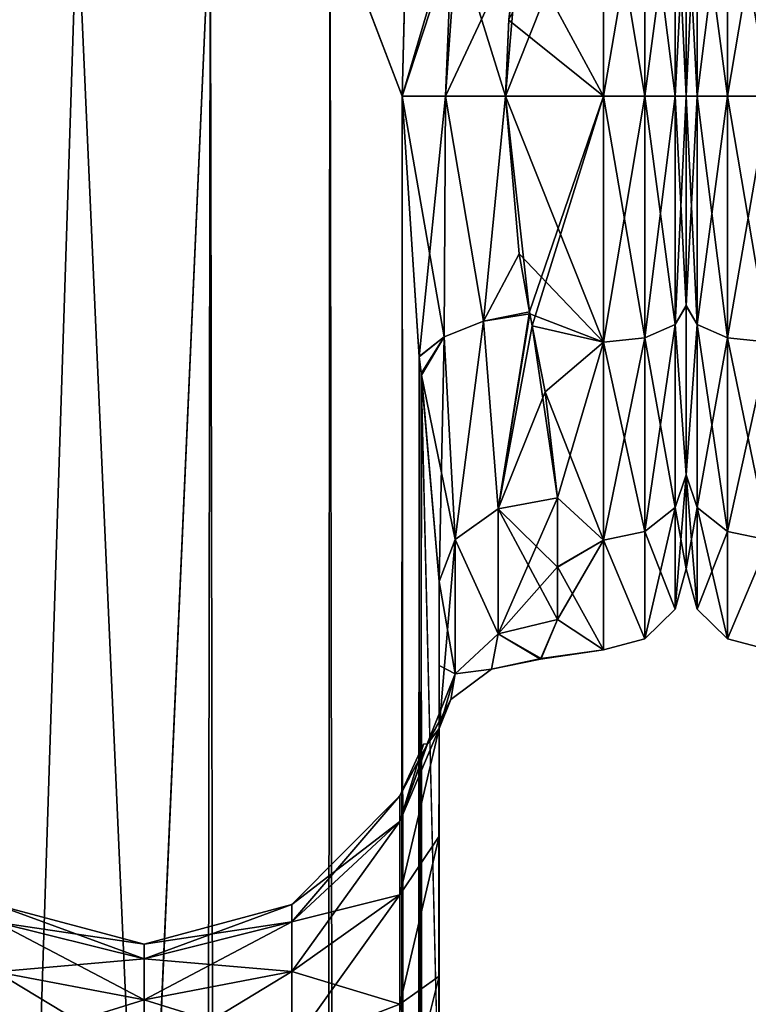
# Model space of a CAD drawing. Extents: x -23 to 700, y -1800 to 0.
# Tile 130 of 196: x 18 to 49, y -66 to -25. Entities that reach past the tile are written whole.
import ezdxf

# ---------------------------------------------------------------- set-up
doc = ezdxf.new("R2010")
doc.units = 0
doc.header["$LTSCALE"] = 21.316181
for name, color, linetype in [('1065', 7, 'CONTINUOUS'), ('1067', 7, 'CONTINUOUS'), ('1068', 7, 'CONTINUOUS'), ('1069', 7, 'CONTINUOUS'), ('1070', 7, 'CONTINUOUS'), ('1071', 7, 'CONTINUOUS'), ('1072', 7, 'CONTINUOUS'), ('1076', 7, 'CONTINUOUS'), ('1077', 7, 'CONTINUOUS'), ('1111', 7, 'CONTINUOUS'), ('1112', 7, 'CONTINUOUS'), ('1113', 7, 'CONTINUOUS'), ('1114', 7, 'CONTINUOUS'), ('1115', 7, 'CONTINUOUS'), ('1116', 7, 'CONTINUOUS'), ('1117', 7, 'CONTINUOUS'), ('14', 7, 'CONTINUOUS'), ('19', 7, 'CONTINUOUS'), ('20', 7, 'CONTINUOUS')]:
    doc.layers.add(name, color=color, linetype=linetype)

msp = doc.modelspace()

# ---------------------------------------------------------------- linework, layer by layer
at = {"layer": '1065', "linetype": 'CONTINUOUS'}
for points in [[(35.55, -71.85, -20.5), (35.55, -48.512, -20.5), (35.55, -65.205, -19.392), (35.55, -71.85, -20.5)], [(35.55, -65.205, -19.392), (35.55, -48.512, -20.5), (35.55, -52.028, -16.237), (35.55, -65.205, -19.392)], [(35.55, -48.512, 20.5), (35.55, -71.85, 20.5), (35.55, -65.2, 19.39), (35.55, -48.512, 20.5)], [(35.55, -52.061, 16.188), (35.55, -48.512, 20.5), (35.55, -59.279, 16.192), (35.55, -52.061, 16.188)], [(35.55, -59.279, 16.192), (35.55, -48.512, 20.5), (35.55, -65.2, 19.39), (35.55, -59.279, 16.192)], [(35.55, -59.284, -16.195), (35.55, -65.205, -19.392), (35.55, -52.028, -16.237), (35.55, -59.284, -16.195)], [(35.55, -54.723, -11.265), (35.55, -59.284, -16.195), (35.55, -52.028, -16.237), (35.55, -54.723, -11.265)], [(35.55, -54.723, 11.265), (35.55, -52.061, 16.188), (35.55, -59.279, 16.192), (35.55, -54.723, 11.265)]]:
    msp.add_3dface(points, dxfattribs=at)
at = {"layer": '1067', "linetype": 'CONTINUOUS'}
for points in [[(46, -19.095, 18.461), (46, -28, 20.5), (46, -19.089, -18.459), (46, -19.095, 18.461)], [(46, -19.089, -18.459), (46, -28, 20.5), (46, -28, -20.5), (46, -19.089, -18.459)], [(46, -28, -20.5), (46, -28, 20.5), (46, -36.85, 18.487), (46, -28, -20.5)], [(46, -36.858, -18.483), (46, -28, -20.5), (46, -36.85, 18.487), (46, -36.858, -18.483)], [(46, -44.011, 12.801), (46, -36.858, -18.483), (46, -36.85, 18.487), (46, -44.011, 12.801)], [(46, -44.012, -12.8), (46, -36.858, -18.483), (46, -44.011, 12.801), (46, -44.012, -12.8)], [(46, -47.986, 4.552), (46, -44.012, -12.8), (46, -44.011, 12.801), (46, -47.986, 4.552)], [(46, -47.984, -4.561), (46, -44.012, -12.8), (46, -47.986, 4.552), (46, -47.984, -4.561)]]:
    msp.add_3dface(points, dxfattribs=at)
at = {"layer": '1068', "linetype": 'CONTINUOUS'}
for points in [[(42.5, -28, 24), (42.5, -17.57, 21.615), (38.347, -28, 24), (42.5, -28, 24)], [(38.347, -28, 24), (42.5, -17.57, 21.615), (38.494, -24.747, 23.779), (38.347, -28, 24)], [(42.5, -28, -24), (38.92, -21.379, -23.069), (42.5, -17.568, -21.614), (42.5, -28, -24)], [(38.489, -24.788, -23.784), (38.92, -21.379, -23.069), (42.5, -28, -24), (38.489, -24.788, -23.784)], [(38.347, -28, -24), (38.489, -24.788, -23.784), (42.5, -28, -24), (38.347, -28, -24)]]:
    msp.add_3dface(points, dxfattribs=at)
at = {"layer": '1069', "linetype": 'CONTINUOUS'}
for points in [[(38.347, -28, -24), (42.5, -28, -24), (42.5, -38.404, -21.628), (38.347, -28, -24)], [(38.925, -34.668, -23.055), (38.347, -28, -24), (42.5, -38.404, -21.628), (38.925, -34.668, -23.055)], [(42.5, -28, 24), (38.347, -28, 24), (39.372, -37.11, 22.204), (42.5, -28, 24)], [(39.482, -37.713, 21.947), (42.5, -28, 24), (39.372, -37.11, 22.204), (39.482, -37.713, 21.947)], [(42.5, -28, 24), (39.482, -37.713, 21.947), (42.5, -38.402, 21.629), (42.5, -28, 24)], [(39.389, -37.199, -22.167), (38.925, -34.668, -23.055), (42.5, -38.404, -21.628), (39.389, -37.199, -22.167)], [(40.026, -40.5, -20.488), (39.389, -37.199, -22.167), (42.5, -38.404, -21.628), (40.026, -40.5, -20.488)], [(39.482, -37.713, 21.947), (40.55, -44.976, 16.966), (42.5, -38.402, 21.629), (39.482, -37.713, 21.947)], [(42.5, -46.77, -14.956), (40.026, -40.5, -20.488), (42.5, -38.404, -21.628), (42.5, -46.77, -14.956)], [(42.5, -38.402, 21.629), (40.55, -44.976, 16.966), (42.5, -46.768, 14.958), (42.5, -38.402, 21.629)], [(40.55, -44.976, -16.966), (40.026, -40.5, -20.488), (42.5, -46.77, -14.956), (40.55, -44.976, -16.966)], [(40.55, -47.901, -13.415), (40.55, -44.976, -16.966), (42.5, -46.77, -14.956), (40.55, -47.901, -13.415)], [(40.55, -44.976, 16.966), (40.55, -47.913, 13.397), (42.5, -46.768, 14.958), (40.55, -44.976, 16.966)], [(40.55, -47.913, 13.397), (40.55, -50.115, 9.323), (42.5, -46.768, 14.958), (40.55, -47.913, 13.397)], [(42.5, -46.768, 14.958), (40.55, -50.115, 9.323), (42.5, -51.4, 5.333), (42.5, -46.768, 14.958)], [(42.5, -51.4, -5.333), (40.55, -47.901, -13.415), (42.5, -46.77, -14.956), (42.5, -51.4, -5.333)], [(40.55, -50.115, -9.323), (40.55, -47.901, -13.415), (42.5, -51.4, -5.333), (40.55, -50.115, -9.323)], [(40.55, -50.115, 9.323), (39.838, -51.802, 3.075), (42.5, -51.4, 5.333), (40.55, -50.115, 9.323)], [(39.86, -51.775, -3.282), (40.55, -50.115, -9.323), (42.5, -51.4, -5.333), (39.86, -51.775, -3.282)], [(39.838, -51.802, 3.075), (39.86, -51.775, -3.282), (42.5, -51.4, 5.333), (39.838, -51.802, 3.075)], [(42.5, -51.4, 5.333), (39.86, -51.775, -3.282), (42.5, -51.4, -5.333), (42.5, -51.4, 5.333)]]:
    msp.add_3dface(points, dxfattribs=at)
at = {"layer": '1070', "linetype": 'CONTINUOUS'}
for points in [[(42.5, -28, -24), (42.5, -17.568, -21.614), (44.25, -28, -23.531), (42.5, -28, -24)], [(44.25, -28, -23.531), (42.5, -17.568, -21.614), (44.25, -17.79, -21.201), (44.25, -28, -23.531)], [(42.5, -17.57, 21.615), (42.5, -28, 24), (44.25, -17.79, 21.201), (42.5, -17.57, 21.615)], [(42.5, -28, 24), (44.25, -28, 23.531), (44.25, -17.79, 21.201), (42.5, -28, 24)], [(45.532, -28, -22.248), (44.25, -28, -23.531), (44.25, -17.79, -21.201), (45.532, -28, -22.248)], [(45.532, -18.347, -20.045), (45.532, -28, -22.248), (44.25, -17.79, -21.201), (45.532, -18.347, -20.045)], [(44.25, -28, 23.531), (45.532, -18.347, 20.045), (44.25, -17.79, 21.201), (44.25, -28, 23.531)], [(44.25, -28, 23.531), (45.532, -28, 22.248), (45.532, -18.347, 20.045), (44.25, -28, 23.531)], [(45.532, -28, 22.248), (46, -19.095, 18.461), (45.532, -18.347, 20.045), (45.532, -28, 22.248)], [(46, -19.089, -18.459), (46, -28, -20.5), (45.532, -18.347, -20.045), (46, -19.089, -18.459)], [(46, -28, -20.5), (45.532, -28, -22.248), (45.532, -18.347, -20.045), (46, -28, -20.5)], [(46, -28, 20.5), (46, -19.095, 18.461), (45.532, -28, 22.248), (46, -28, 20.5)]]:
    msp.add_3dface(points, dxfattribs=at)
at = {"layer": '1071', "linetype": 'CONTINUOUS'}
for points in [[(42.5, -38.404, -21.628), (42.5, -28, -24), (44.25, -38.21, -21.201), (42.5, -38.404, -21.628)], [(42.5, -28, -24), (44.25, -28, -23.531), (44.25, -38.21, -21.201), (42.5, -28, -24)], [(42.5, -28, 24), (42.5, -38.402, 21.629), (44.25, -28, 23.531), (42.5, -28, 24)], [(42.5, -38.402, 21.629), (44.25, -38.21, 21.201), (44.25, -28, 23.531), (42.5, -38.402, 21.629)], [(45.532, -28, -22.248), (45.532, -37.653, -20.045), (44.25, -28, -23.531), (45.532, -28, -22.248)], [(44.25, -28, -23.531), (45.532, -37.653, -20.045), (44.25, -38.21, -21.201), (44.25, -28, -23.531)], [(45.532, -37.653, 20.045), (45.532, -28, 22.248), (44.25, -38.21, 21.201), (45.532, -37.653, 20.045)], [(44.25, -38.21, 21.201), (45.532, -28, 22.248), (44.25, -28, 23.531), (44.25, -38.21, 21.201)], [(46, -36.85, 18.487), (46, -28, 20.5), (45.532, -37.653, 20.045), (46, -36.85, 18.487)], [(45.532, -37.653, 20.045), (46, -28, 20.5), (45.532, -28, 22.248), (45.532, -37.653, 20.045)], [(46, -28, -20.5), (46, -36.858, -18.483), (45.532, -28, -22.248), (46, -28, -20.5)], [(45.532, -28, -22.248), (46, -36.858, -18.483), (45.532, -37.653, -20.045), (45.532, -28, -22.248)], [(46, -44.011, 12.801), (46, -36.85, 18.487), (45.532, -37.653, 20.045), (46, -44.011, 12.801)], [(46, -36.858, -18.483), (46, -44.012, -12.8), (45.532, -37.653, -20.045), (46, -36.858, -18.483)], [(45.532, -37.653, -20.045), (45.532, -45.394, -13.872), (44.25, -38.21, -21.201), (45.532, -37.653, -20.045)], [(45.532, -45.394, 13.872), (45.532, -37.653, 20.045), (44.25, -46.397, 14.671), (45.532, -45.394, 13.872)], [(44.25, -46.397, 14.671), (45.532, -37.653, 20.045), (44.25, -38.21, 21.201), (44.25, -46.397, 14.671)], [(45.532, -37.653, -20.045), (46, -44.012, -12.8), (45.532, -45.394, -13.872), (45.532, -37.653, -20.045)], [(45.532, -45.394, 13.872), (46, -44.011, 12.801), (45.532, -37.653, 20.045), (45.532, -45.394, 13.872)], [(42.5, -38.402, 21.629), (42.5, -46.768, 14.958), (44.25, -38.21, 21.201), (42.5, -38.402, 21.629)], [(42.5, -46.768, 14.958), (44.25, -46.397, 14.671), (44.25, -38.21, 21.201), (42.5, -46.768, 14.958)], [(42.5, -38.404, -21.628), (44.25, -38.21, -21.201), (44.25, -46.397, -14.671), (42.5, -38.404, -21.628)], [(44.25, -38.21, -21.201), (45.532, -45.394, -13.872), (44.25, -46.397, -14.671), (44.25, -38.21, -21.201)], [(42.5, -46.77, -14.956), (42.5, -38.404, -21.628), (44.25, -46.397, -14.671), (42.5, -46.77, -14.956)], [(46, -47.986, 4.552), (46, -44.011, 12.801), (45.532, -49.69, 4.951), (46, -47.986, 4.552)], [(45.532, -49.69, 4.951), (46, -44.011, 12.801), (45.532, -45.394, 13.872), (45.532, -49.69, 4.951)], [(46, -44.012, -12.8), (46, -47.984, -4.561), (45.532, -45.394, -13.872), (46, -44.012, -12.8)], [(45.532, -45.394, -13.872), (45.532, -49.69, -4.951), (44.25, -46.397, -14.671), (45.532, -45.394, -13.872)], [(45.532, -49.69, 4.951), (45.532, -45.394, 13.872), (44.25, -50.941, 5.236), (45.532, -49.69, 4.951)], [(44.25, -50.941, 5.236), (45.532, -45.394, 13.872), (44.25, -46.397, 14.671), (44.25, -50.941, 5.236)], [(45.532, -45.394, -13.872), (46, -47.984, -4.561), (45.532, -49.69, -4.951), (45.532, -45.394, -13.872)], [(42.5, -46.768, 14.958), (44.25, -50.941, 5.236), (44.25, -46.397, 14.671), (42.5, -46.768, 14.958)], [(42.5, -46.77, -14.956), (44.25, -46.397, -14.671), (44.25, -50.941, -5.236), (42.5, -46.77, -14.956)], [(44.25, -46.397, -14.671), (45.532, -49.69, -4.951), (44.25, -50.941, -5.236), (44.25, -46.397, -14.671)], [(42.5, -46.768, 14.958), (42.5, -51.4, 5.333), (44.25, -50.941, 5.236), (42.5, -46.768, 14.958)], [(42.5, -51.4, -5.333), (42.5, -46.77, -14.956), (44.25, -50.941, -5.236), (42.5, -51.4, -5.333)], [(46, -47.984, -4.561), (46, -47.986, 4.552), (45.532, -49.69, -4.951), (46, -47.984, -4.561)], [(45.532, -49.69, -4.951), (46, -47.986, 4.552), (45.532, -49.69, 4.951), (45.532, -49.69, -4.951)], [(45.532, -49.69, -4.951), (45.532, -49.69, 4.951), (44.25, -50.941, -5.236), (45.532, -49.69, -4.951)], [(44.25, -50.941, -5.236), (45.532, -49.69, 4.951), (44.25, -50.941, 5.236), (44.25, -50.941, -5.236)], [(42.5, -51.4, 5.333), (42.5, -51.4, -5.333), (44.25, -50.941, 5.236), (42.5, -51.4, 5.333)], [(42.5, -51.4, -5.333), (44.25, -50.941, -5.236), (44.25, -50.941, 5.236), (42.5, -51.4, -5.333)]]:
    msp.add_3dface(points, dxfattribs=at)
at = {"layer": '1072', "linetype": 'CONTINUOUS'}
for points in [[(18.176, -83.45, -32.011), (14.161, -83.45, -29.288), (15.176, -20, -30.208), (18.176, -83.45, -32.011)], [(20.235, -20, -32.679), (18.176, -83.45, -32.011), (15.176, -20, -30.208), (20.235, -20, -32.679)], [(23.05, -83.45, -33), (18.176, -83.45, -32.011), (20.235, -20, -32.679), (23.05, -83.45, -33)], [(25.865, -20, -32.679), (23.05, -83.45, -33), (20.235, -20, -32.679), (25.865, -20, -32.679)], [(29.208, -1716.55, -31.321), (23.05, -1716.55, -33), (25.865, -20, -32.679), (29.208, -1716.55, -31.321)], [(23.05, -1716.55, -33), (23.05, -83.45, -33), (25.865, -20, -32.679), (23.05, -1716.55, -33)], [(30.924, -20, -30.208), (29.208, -1716.55, -31.321), (25.865, -20, -32.679), (30.924, -20, -30.208)], [(33.779, -1716.55, -26.744), (29.208, -1716.55, -31.321), (30.924, -20, -30.208), (33.779, -1716.55, -26.744)], [(33.976, -28, -26.571), (33.779, -1716.55, -26.744), (30.924, -20, -30.208), (33.976, -28, -26.571)], [(34.079, -24.109, -26.384), (33.976, -28, -26.571), (30.924, -20, -30.208), (34.079, -24.109, -26.384)], [(34.706, -39.014, -25.014), (33.779, -1716.55, -26.744), (33.976, -28, -26.571), (34.706, -39.014, -25.014)], [(34.794, -39.796, -24.78), (33.779, -1716.55, -26.744), (34.706, -39.014, -25.014), (34.794, -39.796, -24.78)], [(35.55, -48.512, -20.5), (33.779, -1716.55, -26.744), (34.794, -39.796, -24.78), (35.55, -48.512, -20.5)], [(35.55, -48.512, -20.5), (35.55, -71.85, -20.5), (33.779, -1716.55, -26.744), (35.55, -48.512, -20.5)]]:
    msp.add_3dface(points, dxfattribs=at)
at = {"layer": '1076', "linetype": 'CONTINUOUS'}
for points in [[(14.162, -83.45, 29.29), (18.175, -83.45, 32.01), (15.176, -20, 30.208), (14.162, -83.45, 29.29)], [(15.176, -20, 30.208), (18.175, -83.45, 32.01), (20.234, -20, 32.679), (15.176, -20, 30.208)], [(18.175, -83.45, 32.01), (23.05, -83.45, 33), (20.234, -20, 32.679), (18.175, -83.45, 32.01)], [(20.234, -20, 32.679), (23.05, -83.45, 33), (25.864, -20, 32.679), (20.234, -20, 32.679)], [(23.05, -83.45, 33), (29.208, -1716.55, 31.321), (25.864, -20, 32.679), (23.05, -83.45, 33)], [(25.864, -20, 32.679), (29.208, -1716.55, 31.321), (30.924, -20, 30.209), (25.864, -20, 32.679)], [(29.208, -1716.55, 31.321), (33.779, -1716.55, 26.744), (30.924, -20, 30.209), (29.208, -1716.55, 31.321)], [(30.924, -20, 30.209), (33.779, -1716.55, 26.744), (33.976, -28, 26.571), (30.924, -20, 30.209)], [(34.082, -24.05, 26.377), (30.924, -20, 30.209), (33.976, -28, 26.571), (34.082, -24.05, 26.377)], [(33.779, -1716.55, 26.744), (35.55, -1716.55, 20.5), (33.976, -28, 26.571), (33.779, -1716.55, 26.744)], [(33.976, -28, 26.571), (35.55, -1716.55, 20.5), (34.705, -39.005, 25.017), (33.976, -28, 26.571)], [(34.705, -39.005, 25.017), (35.55, -1716.55, 20.5), (34.786, -39.724, 24.803), (34.705, -39.005, 25.017)], [(35.55, -71.85, 20.5), (35.55, -48.512, 20.5), (34.786, -39.724, 24.803), (35.55, -71.85, 20.5)], [(35.55, -1716.55, 20.5), (35.55, -71.85, 20.5), (34.786, -39.724, 24.803), (35.55, -1716.55, 20.5)]]:
    msp.add_3dface(points, dxfattribs=at)
at = {"layer": '1077', "linetype": 'CONTINUOUS'}
for points in [[(35.55, -59.284, -16.195), (35.55, -54.723, -11.265), (33.888, -61.758, -10.092), (35.55, -59.284, -16.195)], [(35.55, -54.723, -11.265), (35.038, -55.381, -4.05), (33.888, -58.664, -5.462), (35.55, -54.723, -11.265)], [(33.888, -61.758, -10.092), (35.55, -54.723, -11.265), (33.888, -58.664, -5.462), (33.888, -61.758, -10.092)], [(35.55, -54.723, 11.265), (35.55, -59.279, 16.192), (33.888, -61.758, 10.092), (35.55, -54.723, 11.265)], [(35.059, -55.382, 4.335), (35.55, -54.723, 11.265), (33.888, -58.664, 5.462), (35.059, -55.382, 4.335)], [(33.888, -58.664, 5.462), (35.55, -54.723, 11.265), (33.888, -61.758, 10.092), (33.888, -58.664, 5.462)], [(35.038, -55.381, -4.05), (34.881, -55.386, -0.02), (33.888, -58.664, -5.462), (35.038, -55.381, -4.05)], [(33.888, -57.577), (35.059, -55.382, 4.335), (33.888, -58.664, 5.462), (33.888, -57.577)], [(34.881, -55.386, -0.02), (35.059, -55.382, 4.335), (33.888, -57.577), (34.881, -55.386, -0.02)], [(33.888, -58.664, -5.462), (34.881, -55.386, -0.02), (33.888, -57.577), (33.888, -58.664, -5.462)], [(33.888, -58.664, -5.462), (33.888, -57.577), (29.317, -62.903, -3.706), (33.888, -58.664, -5.462)], [(33.888, -57.577), (33.888, -58.664, 5.462), (29.317, -62.165), (33.888, -57.577)], [(29.317, -62.903, -3.706), (33.888, -57.577), (29.317, -62.165), (29.317, -62.903, -3.706)], [(33.888, -61.758, -10.092), (33.888, -58.664, -5.462), (29.317, -65.002, -6.848), (33.888, -61.758, -10.092)], [(29.317, -65.002, -6.848), (33.888, -58.664, -5.462), (29.317, -62.903, -3.706), (29.317, -65.002, -6.848)], [(33.888, -58.664, 5.462), (33.888, -61.758, 10.092), (29.317, -62.903, 3.706), (33.888, -58.664, 5.462)], [(29.317, -62.165), (33.888, -58.664, 5.462), (29.317, -62.903, 3.706), (29.317, -62.165)], [(35.55, -59.279, 16.192), (35.55, -65.2, 19.39), (33.888, -66.388, 13.186), (35.55, -59.279, 16.192)], [(33.888, -61.758, 10.092), (35.55, -59.279, 16.192), (33.888, -66.388, 13.186), (33.888, -61.758, 10.092)], [(35.55, -65.205, -19.392), (35.55, -59.284, -16.195), (33.888, -66.388, -13.186), (35.55, -65.205, -19.392)], [(33.888, -66.388, -13.186), (35.55, -59.284, -16.195), (33.888, -61.758, -10.092), (33.888, -66.388, -13.186)], [(33.888, -66.388, -13.186), (33.888, -61.758, -10.092), (29.317, -68.144, -8.947), (33.888, -66.388, -13.186)], [(29.317, -68.144, -8.947), (33.888, -61.758, -10.092), (29.317, -65.002, -6.848), (29.317, -68.144, -8.947)], [(33.888, -61.758, 10.092), (33.888, -66.388, 13.186), (29.317, -65.002, 6.848), (33.888, -61.758, 10.092)], [(29.317, -62.903, 3.706), (33.888, -61.758, 10.092), (29.317, -65.002, 6.848), (29.317, -62.903, 3.706)], [(23.063, -63.85), (23.063, -64.459, 3.061), (16.806, -62.179), (23.063, -63.85)], [(16.806, -62.915, -3.701), (23.063, -63.85), (16.806, -62.179), (16.806, -62.915, -3.701)], [(16.806, -62.179), (23.063, -64.459, 3.061), (16.806, -62.915, 3.701), (16.806, -62.179)], [(29.317, -62.903, -3.706), (29.317, -62.165), (23.063, -64.459, -3.061), (29.317, -62.903, -3.706)], [(29.317, -62.165), (29.317, -62.903, 3.706), (23.063, -63.85), (29.317, -62.165)], [(23.063, -64.459, -3.061), (29.317, -62.165), (23.063, -63.85), (23.063, -64.459, -3.061)], [(23.063, -64.459, -3.061), (23.063, -63.85), (16.806, -62.915, -3.701), (23.063, -64.459, -3.061)], [(16.806, -65.011, -6.839), (23.063, -64.459, -3.061), (16.806, -62.915, -3.701), (16.806, -65.011, -6.839)], [(23.063, -64.459, 3.061), (23.063, -66.193, 5.657), (16.806, -62.915, 3.701), (23.063, -64.459, 3.061)], [(16.806, -62.915, 3.701), (23.063, -66.193, 5.657), (16.806, -65.011, 6.839), (16.806, -62.915, 3.701)], [(29.317, -65.002, -6.848), (29.317, -62.903, -3.706), (23.063, -66.193, -5.657), (29.317, -65.002, -6.848)], [(23.063, -66.193, -5.657), (29.317, -62.903, -3.706), (23.063, -64.459, -3.061), (23.063, -66.193, -5.657)], [(29.317, -62.903, 3.706), (29.317, -65.002, 6.848), (23.063, -64.459, 3.061), (29.317, -62.903, 3.706)], [(23.063, -63.85), (29.317, -62.903, 3.706), (23.063, -64.459, 3.061), (23.063, -63.85)], [(23.063, -66.193, -5.657), (23.063, -64.459, -3.061), (16.806, -65.011, -6.839), (23.063, -66.193, -5.657)], [(23.063, -64.459, 3.061), (29.317, -65.002, 6.848), (23.063, -66.193, 5.657), (23.063, -64.459, 3.061)], [(16.806, -68.149, -8.935), (23.063, -66.193, -5.657), (16.806, -65.011, -6.839), (16.806, -68.149, -8.935)], [(23.063, -66.193, 5.657), (23.063, -68.789, 7.391), (16.806, -65.011, 6.839), (23.063, -66.193, 5.657)], [(16.806, -65.011, 6.839), (23.063, -68.789, 7.391), (16.806, -68.149, 8.935), (16.806, -65.011, 6.839)], [(29.317, -68.144, -8.947), (29.317, -65.002, -6.848), (23.063, -68.789, -7.391), (29.317, -68.144, -8.947)], [(23.063, -68.789, -7.391), (29.317, -65.002, -6.848), (23.063, -66.193, -5.657), (23.063, -68.789, -7.391)], [(29.317, -65.002, 6.848), (29.317, -68.144, 8.947), (23.063, -66.193, 5.657), (29.317, -65.002, 6.848)], [(29.317, -65.002, 6.848), (33.888, -66.388, 13.186), (29.317, -68.144, 8.947), (29.317, -65.002, 6.848)], [(35.55, -65.2, 19.39), (35.55, -71.85, 20.5), (33.888, -66.388, 13.186), (35.55, -65.2, 19.39)], [(35.55, -71.85, -20.5), (35.55, -65.205, -19.392), (33.888, -71.85, -14.273), (35.55, -71.85, -20.5)], [(33.888, -71.85, -14.273), (35.55, -65.205, -19.392), (33.888, -66.388, -13.186), (33.888, -71.85, -14.273)], [(23.063, -68.789, -7.391), (23.063, -66.193, -5.657), (16.806, -68.149, -8.935), (23.063, -68.789, -7.391)], [(23.063, -66.193, 5.657), (29.317, -68.144, 8.947), (23.063, -68.789, 7.391), (23.063, -66.193, 5.657)], [(33.888, -66.388, 13.186), (33.888, -71.85, 14.273), (29.317, -68.144, 8.947), (33.888, -66.388, 13.186)], [(33.888, -66.388, 13.186), (35.55, -71.85, 20.5), (33.888, -71.85, 14.273), (33.888, -66.388, 13.186)]]:
    msp.add_3dface(points, dxfattribs=at)
at = {"layer": '1111', "linetype": 'CONTINUOUS'}
for points in [[(34.082, -24.05, 26.377), (33.976, -28, 26.571), (36.107, -20.789, 23.818), (34.082, -24.05, 26.377)], [(36.107, -20.789, 23.818), (33.976, -28, 26.571), (35.812, -28, 24.691), (36.107, -20.789, 23.818)], [(38.347, -28, 24), (36.107, -20.789, 23.818), (35.812, -28, 24.691), (38.347, -28, 24)], [(38.347, -28, 24), (38.92, -21.379, 23.069), (36.107, -20.789, 23.818), (38.347, -28, 24)], [(38.92, -21.379, 23.069), (38.347, -28, 24), (38.494, -24.747, 23.779), (38.92, -21.379, 23.069)]]:
    msp.add_3dface(points, dxfattribs=at)
at = {"layer": '1112', "linetype": 'CONTINUOUS'}
for points in [[(33.976, -28, 26.571), (34.705, -39.005, 25.017), (35.757, -38.175, 23.469), (33.976, -28, 26.571)], [(33.976, -28, 26.571), (35.757, -38.175, 23.469), (35.812, -28, 24.691), (33.976, -28, 26.571)], [(35.757, -38.175, 23.469), (37.419, -37.505, 22.476), (35.812, -28, 24.691), (35.757, -38.175, 23.469)], [(37.419, -37.505, 22.476), (38.347, -28, 24), (35.812, -28, 24.691), (37.419, -37.505, 22.476)], [(39.372, -37.11, 22.204), (38.347, -28, 24), (37.419, -37.505, 22.476), (39.372, -37.11, 22.204)], [(38.05, -45.449, 17.439), (39.372, -37.11, 22.204), (37.419, -37.505, 22.476), (38.05, -45.449, 17.439)], [(39.482, -37.713, 21.947), (39.372, -37.11, 22.204), (38.05, -45.449, 17.439), (39.482, -37.713, 21.947)], [(35.757, -38.175, 23.469), (36.22, -46.744, 18.733), (37.419, -37.505, 22.476), (35.757, -38.175, 23.469)], [(36.22, -46.744, 18.733), (38.05, -45.449, 17.439), (37.419, -37.505, 22.476), (36.22, -46.744, 18.733)], [(40.55, -44.976, 16.966), (39.482, -37.713, 21.947), (38.05, -45.449, 17.439), (40.55, -44.976, 16.966)], [(34.705, -39.005, 25.017), (34.786, -39.724, 24.803), (35.757, -38.175, 23.469), (34.705, -39.005, 25.017)], [(34.786, -39.724, 24.803), (36.22, -46.744, 18.733), (35.757, -38.175, 23.469), (34.786, -39.724, 24.803)], [(34.786, -39.724, 24.803), (35.55, -48.512, 20.5), (36.22, -46.744, 18.733), (34.786, -39.724, 24.803)]]:
    msp.add_3dface(points, dxfattribs=at)
at = {"layer": '1113', "linetype": 'CONTINUOUS'}
for points in [[(40.55, -47.913, 13.397), (40.55, -44.976, 16.966), (38.05, -45.449, 17.439), (40.55, -47.913, 13.397)], [(36.22, -46.744, 18.733), (38.05, -50.732, 9.583), (38.05, -45.449, 17.439), (36.22, -46.744, 18.733)], [(40.55, -50.115, 9.323), (40.55, -47.913, 13.397), (38.05, -45.449, 17.439), (40.55, -50.115, 9.323)], [(38.05, -50.732, 9.583), (40.55, -50.115, 9.323), (38.05, -45.449, 17.439), (38.05, -50.732, 9.583)], [(35.55, -48.512, 20.5), (36.22, -52.419, 10.294), (36.22, -46.744, 18.733), (35.55, -48.512, 20.5)], [(36.22, -52.419, 10.294), (38.05, -50.732, 9.583), (36.22, -46.744, 18.733), (36.22, -52.419, 10.294)], [(35.55, -48.512, 20.5), (35.55, -52.061, 16.188), (36.22, -52.419, 10.294), (35.55, -48.512, 20.5)], [(35.55, -52.061, 16.188), (35.55, -54.723, 11.265), (36.22, -52.419, 10.294), (35.55, -52.061, 16.188)]]:
    msp.add_3dface(points, dxfattribs=at)
at = {"layer": '1114', "linetype": 'CONTINUOUS'}
for points in [[(40.55, -50.115, -9.323), (39.86, -51.775, -3.282), (38.05, -50.733, -9.583), (40.55, -50.115, -9.323)], [(39.838, -51.802, 3.075), (40.55, -50.115, 9.323), (38.05, -50.732, 9.583), (39.838, -51.802, 3.075)], [(36.22, -52.419, 10.294), (37.765, -52.225, 3.346), (38.05, -50.732, 9.583), (36.22, -52.419, 10.294)], [(36.22, -52.419, -10.294), (38.05, -50.733, -9.583), (37.764, -52.226, -3.339), (36.22, -52.419, -10.294)], [(38.05, -50.733, -9.583), (39.86, -51.775, -3.282), (37.764, -52.226, -3.339), (38.05, -50.733, -9.583)], [(37.765, -52.225, 3.346), (39.838, -51.802, 3.075), (38.05, -50.732, 9.583), (37.765, -52.225, 3.346)], [(37.764, -52.226, -3.339), (39.86, -51.775, -3.282), (37.765, -52.225, 3.346), (37.764, -52.226, -3.339)], [(39.86, -51.775, -3.282), (39.838, -51.802, 3.075), (37.765, -52.225, 3.346), (39.86, -51.775, -3.282)], [(35.038, -55.381, -4.05), (35.55, -54.723, -11.265), (36.22, -52.419, -10.294), (35.038, -55.381, -4.05)], [(35.038, -55.381, -4.05), (36.22, -52.419, -10.294), (36.045, -53.499, -3.687), (35.038, -55.381, -4.05)], [(35.55, -54.723, 11.265), (36.046, -53.498, 3.694), (36.22, -52.419, 10.294), (35.55, -54.723, 11.265)], [(36.045, -53.499, -3.687), (36.22, -52.419, -10.294), (37.764, -52.226, -3.339), (36.045, -53.499, -3.687)], [(36.045, -53.499, -3.687), (37.764, -52.226, -3.339), (36.046, -53.498, 3.694), (36.045, -53.499, -3.687)], [(36.046, -53.498, 3.694), (37.764, -52.226, -3.339), (37.765, -52.225, 3.346), (36.046, -53.498, 3.694)], [(36.046, -53.498, 3.694), (37.765, -52.225, 3.346), (36.22, -52.419, 10.294), (36.046, -53.498, 3.694)], [(35.059, -55.382, 4.335), (35.038, -55.381, -4.05), (36.045, -53.499, -3.687), (35.059, -55.382, 4.335)], [(35.55, -54.723, 11.265), (35.059, -55.382, 4.335), (36.046, -53.498, 3.694), (35.55, -54.723, 11.265)], [(35.059, -55.382, 4.335), (36.045, -53.499, -3.687), (36.046, -53.498, 3.694), (35.059, -55.382, 4.335)], [(35.059, -55.382, 4.335), (34.881, -55.386, -0.02), (35.038, -55.381, -4.05), (35.059, -55.382, 4.335)]]:
    msp.add_3dface(points, dxfattribs=at)
at = {"layer": '1115', "linetype": 'CONTINUOUS'}
for points in [[(40.55, -44.976, -16.966), (40.55, -47.901, -13.415), (38.05, -50.733, -9.583), (40.55, -44.976, -16.966)], [(38.05, -45.449, -17.439), (40.55, -44.976, -16.966), (38.05, -50.733, -9.583), (38.05, -45.449, -17.439)], [(36.22, -46.744, -18.733), (38.05, -45.449, -17.439), (38.05, -50.733, -9.583), (36.22, -46.744, -18.733)], [(35.55, -54.723, -11.265), (35.55, -48.512, -20.5), (36.22, -46.744, -18.733), (35.55, -54.723, -11.265)], [(35.55, -54.723, -11.265), (36.22, -46.744, -18.733), (36.22, -52.419, -10.294), (35.55, -54.723, -11.265)], [(36.22, -52.419, -10.294), (36.22, -46.744, -18.733), (38.05, -50.733, -9.583), (36.22, -52.419, -10.294)], [(40.55, -47.901, -13.415), (40.55, -50.115, -9.323), (38.05, -50.733, -9.583), (40.55, -47.901, -13.415)], [(35.55, -48.512, -20.5), (35.55, -54.723, -11.265), (35.55, -52.028, -16.237), (35.55, -48.512, -20.5)]]:
    msp.add_3dface(points, dxfattribs=at)
at = {"layer": '1116', "linetype": 'CONTINUOUS'}
for points in [[(34.706, -39.014, -25.014), (33.976, -28, -26.571), (35.812, -28, -24.691), (34.706, -39.014, -25.014)], [(34.706, -39.014, -25.014), (35.812, -28, -24.691), (35.758, -38.176, -23.469), (34.706, -39.014, -25.014)], [(35.758, -38.176, -23.469), (35.812, -28, -24.691), (37.42, -37.505, -22.476), (35.758, -38.176, -23.469)], [(35.812, -28, -24.691), (38.347, -28, -24), (37.42, -37.505, -22.476), (35.812, -28, -24.691)], [(38.347, -28, -24), (38.925, -34.668, -23.055), (37.42, -37.505, -22.476), (38.347, -28, -24)], [(38.925, -34.668, -23.055), (39.389, -37.199, -22.167), (37.42, -37.505, -22.476), (38.925, -34.668, -23.055)], [(37.42, -37.505, -22.476), (39.389, -37.199, -22.167), (38.05, -45.449, -17.439), (37.42, -37.505, -22.476)], [(39.389, -37.199, -22.167), (40.026, -40.5, -20.488), (38.05, -45.449, -17.439), (39.389, -37.199, -22.167)], [(35.758, -38.176, -23.469), (37.42, -37.505, -22.476), (36.22, -46.744, -18.733), (35.758, -38.176, -23.469)], [(36.22, -46.744, -18.733), (37.42, -37.505, -22.476), (38.05, -45.449, -17.439), (36.22, -46.744, -18.733)], [(34.794, -39.796, -24.78), (34.706, -39.014, -25.014), (35.758, -38.176, -23.469), (34.794, -39.796, -24.78)], [(35.55, -48.512, -20.5), (34.794, -39.796, -24.78), (35.758, -38.176, -23.469), (35.55, -48.512, -20.5)], [(35.55, -48.512, -20.5), (35.758, -38.176, -23.469), (36.22, -46.744, -18.733), (35.55, -48.512, -20.5)], [(40.026, -40.5, -20.488), (40.55, -44.976, -16.966), (38.05, -45.449, -17.439), (40.026, -40.5, -20.488)]]:
    msp.add_3dface(points, dxfattribs=at)
at = {"layer": '1117', "linetype": 'CONTINUOUS'}
for points in [[(33.976, -28, -26.571), (34.079, -24.109, -26.384), (36.327, -20.856, -23.687), (33.976, -28, -26.571)], [(33.976, -28, -26.571), (36.327, -20.856, -23.687), (35.812, -28, -24.691), (33.976, -28, -26.571)], [(36.327, -20.856, -23.687), (38.92, -21.379, -23.069), (35.812, -28, -24.691), (36.327, -20.856, -23.687)], [(38.92, -21.379, -23.069), (38.347, -28, -24), (35.812, -28, -24.691), (38.92, -21.379, -23.069)], [(38.92, -21.379, -23.069), (38.489, -24.788, -23.784), (38.347, -28, -24), (38.92, -21.379, -23.069)]]:
    msp.add_3dface(points, dxfattribs=at)
at = {"layer": '14', "linetype": 'CONTINUOUS'}
for points in [[(46, -19.095, -18.461), (46, -28, -20.5), (46, -19.089, 18.459), (46, -19.095, -18.461)], [(46, -19.089, 18.459), (46, -28, -20.5), (46, -28, 20.5), (46, -19.089, 18.459)], [(46, -28, 20.5), (46, -28, -20.5), (46, -36.85, -18.487), (46, -28, 20.5)], [(46, -36.858, 18.483), (46, -28, 20.5), (46, -36.85, -18.487), (46, -36.858, 18.483)], [(46, -44.011, -12.801), (46, -36.858, 18.483), (46, -36.85, -18.487), (46, -44.011, -12.801)], [(46, -44.012, 12.8), (46, -36.858, 18.483), (46, -44.011, -12.801), (46, -44.012, 12.8)], [(46, -47.986, -4.552), (46, -44.012, 12.8), (46, -44.011, -12.801), (46, -47.986, -4.552)], [(46, -47.984, 4.561), (46, -44.012, 12.8), (46, -47.986, -4.552), (46, -47.984, 4.561)]]:
    msp.add_3dface(points, dxfattribs=at)
at = {"layer": '19', "linetype": 'CONTINUOUS'}
for points in [[(46.468, -28, 22.248), (47.75, -28, 23.531), (47.75, -17.79, 21.201), (46.468, -28, 22.248)], [(46.468, -18.347, 20.045), (46.468, -28, 22.248), (47.75, -17.79, 21.201), (46.468, -18.347, 20.045)], [(47.75, -28, -23.531), (46.468, -18.347, -20.045), (47.75, -17.79, -21.201), (47.75, -28, -23.531)], [(49.5, -28, 24), (49.5, -17.568, 21.614), (47.75, -28, 23.531), (49.5, -28, 24)], [(47.75, -28, 23.531), (49.5, -17.568, 21.614), (47.75, -17.79, 21.201), (47.75, -28, 23.531)], [(49.5, -17.57, -21.615), (49.5, -28, -24), (47.75, -17.79, -21.201), (49.5, -17.57, -21.615)], [(49.5, -28, -24), (47.75, -28, -23.531), (47.75, -17.79, -21.201), (49.5, -28, -24)], [(46.468, -28, -22.248), (46, -19.095, -18.461), (46.468, -18.347, -20.045), (46.468, -28, -22.248)], [(46, -19.089, 18.459), (46, -28, 20.5), (46.468, -18.347, 20.045), (46, -19.089, 18.459)], [(46, -28, 20.5), (46.468, -28, 22.248), (46.468, -18.347, 20.045), (46, -28, 20.5)], [(47.75, -28, -23.531), (46.468, -28, -22.248), (46.468, -18.347, -20.045), (47.75, -28, -23.531)], [(46, -28, -20.5), (46, -19.095, -18.461), (46.468, -28, -22.248), (46, -28, -20.5)]]:
    msp.add_3dface(points, dxfattribs=at)
at = {"layer": '20', "linetype": 'CONTINUOUS'}
for points in [[(46, -36.85, -18.487), (46, -28, -20.5), (46.468, -37.653, -20.045), (46, -36.85, -18.487)], [(46.468, -37.653, -20.045), (46, -28, -20.5), (46.468, -28, -22.248), (46.468, -37.653, -20.045)], [(46, -28, 20.5), (46, -36.858, 18.483), (46.468, -28, 22.248), (46, -28, 20.5)], [(46.468, -28, 22.248), (46, -36.858, 18.483), (46.468, -37.653, 20.045), (46.468, -28, 22.248)], [(46.468, -28, 22.248), (46.468, -37.653, 20.045), (47.75, -28, 23.531), (46.468, -28, 22.248)], [(47.75, -28, 23.531), (46.468, -37.653, 20.045), (47.75, -38.21, 21.201), (47.75, -28, 23.531)], [(46.468, -37.653, -20.045), (46.468, -28, -22.248), (47.75, -38.21, -21.201), (46.468, -37.653, -20.045)], [(47.75, -38.21, -21.201), (46.468, -28, -22.248), (47.75, -28, -23.531), (47.75, -38.21, -21.201)], [(49.5, -38.404, 21.628), (49.5, -28, 24), (47.75, -38.21, 21.201), (49.5, -38.404, 21.628)], [(49.5, -28, 24), (47.75, -28, 23.531), (47.75, -38.21, 21.201), (49.5, -28, 24)], [(49.5, -28, -24), (49.5, -38.402, -21.629), (47.75, -28, -23.531), (49.5, -28, -24)], [(49.5, -38.402, -21.629), (47.75, -38.21, -21.201), (47.75, -28, -23.531), (49.5, -38.402, -21.629)], [(46, -44.011, -12.801), (46, -36.85, -18.487), (46.468, -37.653, -20.045), (46, -44.011, -12.801)], [(46, -36.858, 18.483), (46, -44.012, 12.8), (46.468, -37.653, 20.045), (46, -36.858, 18.483)], [(46.468, -37.653, 20.045), (46, -44.012, 12.8), (46.468, -45.394, 13.872), (46.468, -37.653, 20.045)], [(46.468, -45.394, -13.872), (46, -44.011, -12.801), (46.468, -37.653, -20.045), (46.468, -45.394, -13.872)], [(46.468, -37.653, 20.045), (46.468, -45.394, 13.872), (47.75, -38.21, 21.201), (46.468, -37.653, 20.045)], [(46.468, -45.394, -13.872), (46.468, -37.653, -20.045), (47.75, -46.397, -14.671), (46.468, -45.394, -13.872)], [(47.75, -46.397, -14.671), (46.468, -37.653, -20.045), (47.75, -38.21, -21.201), (47.75, -46.397, -14.671)], [(47.75, -38.21, 21.201), (46.468, -45.394, 13.872), (47.75, -46.397, 14.671), (47.75, -38.21, 21.201)], [(49.5, -38.402, -21.629), (49.5, -46.768, -14.958), (47.75, -38.21, -21.201), (49.5, -38.402, -21.629)], [(49.5, -46.768, -14.958), (47.75, -46.397, -14.671), (47.75, -38.21, -21.201), (49.5, -46.768, -14.958)], [(49.5, -38.404, 21.628), (47.75, -38.21, 21.201), (47.75, -46.397, 14.671), (49.5, -38.404, 21.628)], [(49.5, -46.77, 14.956), (49.5, -38.404, 21.628), (47.75, -46.397, 14.671), (49.5, -46.77, 14.956)], [(46, -47.986, -4.552), (46, -44.011, -12.801), (46.468, -49.69, -4.951), (46, -47.986, -4.552)], [(46.468, -49.69, -4.951), (46, -44.011, -12.801), (46.468, -45.394, -13.872), (46.468, -49.69, -4.951)], [(46, -44.012, 12.8), (46, -47.984, 4.561), (46.468, -45.394, 13.872), (46, -44.012, 12.8)], [(46.468, -45.394, 13.872), (46, -47.984, 4.561), (46.468, -49.69, 4.951), (46.468, -45.394, 13.872)], [(46.468, -45.394, 13.872), (46.468, -49.69, 4.951), (47.75, -46.397, 14.671), (46.468, -45.394, 13.872)], [(46.468, -49.69, -4.951), (46.468, -45.394, -13.872), (47.75, -50.941, -5.236), (46.468, -49.69, -4.951)], [(47.75, -50.941, -5.236), (46.468, -45.394, -13.872), (47.75, -46.397, -14.671), (47.75, -50.941, -5.236)], [(47.75, -46.397, 14.671), (46.468, -49.69, 4.951), (47.75, -50.941, 5.236), (47.75, -46.397, 14.671)], [(49.5, -46.768, -14.958), (47.75, -50.941, -5.236), (47.75, -46.397, -14.671), (49.5, -46.768, -14.958)], [(49.5, -46.77, 14.956), (47.75, -46.397, 14.671), (47.75, -50.941, 5.236), (49.5, -46.77, 14.956)], [(49.5, -46.768, -14.958), (49.5, -51.4, -5.333), (47.75, -50.941, -5.236), (49.5, -46.768, -14.958)], [(49.5, -51.4, 5.333), (49.5, -46.77, 14.956), (47.75, -50.941, 5.236), (49.5, -51.4, 5.333)], [(46, -47.984, 4.561), (46, -47.986, -4.552), (46.468, -49.69, 4.951), (46, -47.984, 4.561)], [(46.468, -49.69, 4.951), (46, -47.986, -4.552), (46.468, -49.69, -4.951), (46.468, -49.69, 4.951)], [(46.468, -49.69, 4.951), (46.468, -49.69, -4.951), (47.75, -50.941, 5.236), (46.468, -49.69, 4.951)], [(47.75, -50.941, 5.236), (46.468, -49.69, -4.951), (47.75, -50.941, -5.236), (47.75, -50.941, 5.236)], [(49.5, -51.4, -5.333), (49.5, -51.4, 5.333), (47.75, -50.941, -5.236), (49.5, -51.4, -5.333)], [(49.5, -51.4, 5.333), (47.75, -50.941, 5.236), (47.75, -50.941, -5.236), (49.5, -51.4, 5.333)]]:
    msp.add_3dface(points, dxfattribs=at)

doc.saveas('drawing.dxf')
